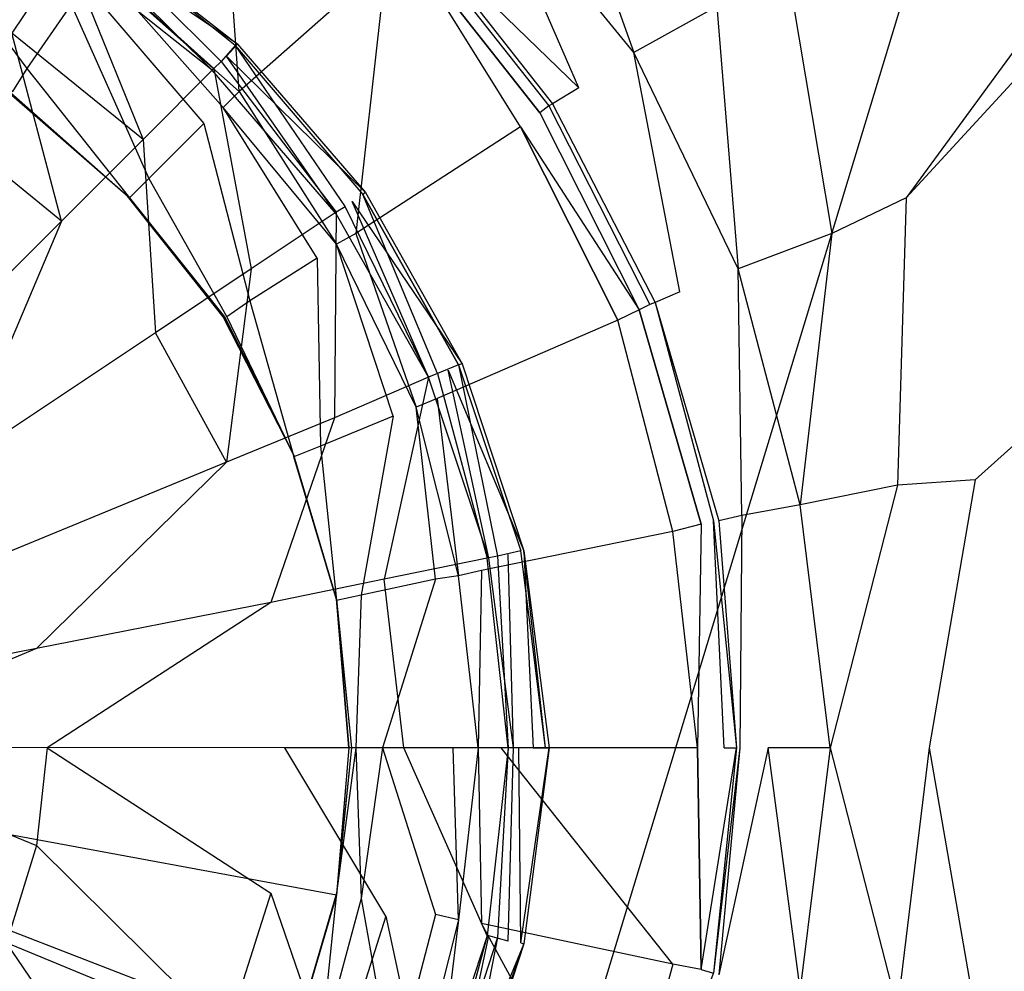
# Model space of a CAD drawing. Extents: x 0 to 1.6, y -1 to 0.
# Tile 12 of 18: x 0.8273 to 0.8829, y -0.5127 to -0.459. Entities that reach past the tile are written whole.
import ezdxf

# ---------------------------------------------------------------- set-up
doc = ezdxf.new("R2010")
doc.units = 0
doc.layers.add('L0_ABLAUF_INF_0___REPLACEMTFORE', color=7, linetype='CONTINUOUS')
doc.layers.add('L1_WANNE_0_N_623245____REPLACEM', color=7, linetype='CONTINUOUS')

msp = doc.modelspace()

# ---------------------------------------------------------------- linework, layer by layer
at = {"layer": 'L0_ABLAUF_INF_0___REPLACEMTFORE', "color": 8}
for points, invisible_edges in [([(0.820589, -0.45025, 0.025146), (0.82689, -0.45975, 0.025676), (0.82999, -0.45515, 0.025146), (0.820589, -0.45025, 0.025146)], 14), ([(0.83869, -0.46135, 0.02504), (0.83099, -0.45365, 0.024191), (0.83039, -0.45465, 0.02504), (0.83869, -0.46135, 0.02504)], 14), ([(0.83962, -0.46037, 0.023024), (0.83059, -0.45425, 0.021751), (0.831088, -0.453504, 0.02297), (0.83962, -0.46037, 0.023024)], 14), ([(0.83099, -0.45365, 0.024191), (0.83962, -0.46037, 0.023024), (0.831088, -0.453504, 0.02297), (0.83099, -0.45365, 0.024191)], 14), ([(0.83949, -0.46045, 0.024297), (0.83099, -0.45365, 0.024191), (0.83869, -0.46135, 0.02504), (0.83949, -0.46045, 0.024297)], 14), ([(0.83949, -0.46045, 0.024297), (0.83962, -0.46037, 0.023024), (0.83099, -0.45365, 0.024191), (0.83949, -0.46045, 0.024297)], 14), ([(0.83059, -0.45425, 0.021751), (0.83819, -0.46185, 0.021963), (0.82989, -0.45525, 0.021963), (0.83059, -0.45425, 0.021751)], 13), ([(0.83829, -0.46175, 0.025146), (0.83039, -0.45465, 0.02504), (0.82999, -0.45515, 0.025146), (0.83829, -0.46175, 0.025146)], 13), ([(0.83039, -0.45465, 0.02504), (0.83829, -0.46175, 0.025146), (0.83869, -0.46135, 0.02504), (0.83039, -0.45465, 0.02504)], 14), ([(0.83819, -0.46185, 0.021963), (0.83059, -0.45425, 0.021751), (0.83899, -0.46105, 0.021751), (0.83819, -0.46185, 0.021963)], 14), ([(0.83059, -0.45425, 0.021751), (0.83962, -0.46037, 0.023024), (0.83899, -0.46105, 0.021751), (0.83059, -0.45425, 0.021751)], 13), ([(0.83429, -0.46575, 0.025676), (0.82999, -0.45515, 0.025146), (0.82689, -0.45975, 0.025676), (0.83429, -0.46575, 0.025676)], 13), ([(0.82999, -0.45515, 0.025146), (0.83429, -0.46575, 0.025676), (0.83829, -0.46175, 0.025146), (0.82999, -0.45515, 0.025146)], 14), ([(0.82969, -0.47035, 0.026313), (0.82689, -0.45975, 0.025676), (0.823289, -0.46515, 0.026207), (0.82969, -0.47035, 0.026313)], 14), ([(0.83429, -0.46575, 0.025676), (0.82689, -0.45975, 0.025676), (0.82969, -0.47035, 0.026313), (0.83429, -0.46575, 0.025676)], 14), ([(0.84569, -0.46955, 0.02504), (0.83949, -0.46045, 0.024297), (0.83869, -0.46135, 0.02504), (0.84569, -0.46955, 0.02504)], 13), ([(0.83962, -0.46037, 0.023024), (0.846839, -0.46875, 0.023024), (0.83899, -0.46105, 0.021751), (0.83962, -0.46037, 0.023024)], 14), ([(0.83962, -0.46037, 0.023024), (0.83949, -0.46045, 0.024297), (0.846839, -0.46875, 0.023024), (0.83962, -0.46037, 0.023024)], 14), ([(0.83949, -0.46045, 0.024297), (0.84569, -0.46955, 0.02504), (0.84669, -0.46885, 0.024297), (0.83949, -0.46045, 0.024297)], 14), ([(0.83949, -0.46045, 0.024297), (0.84669, -0.46885, 0.024297), (0.846839, -0.46875, 0.023024), (0.83949, -0.46045, 0.024297)], 14), ([(0.83899, -0.46105, 0.021751), (0.84519, -0.46995, 0.021963), (0.83819, -0.46185, 0.021963), (0.83899, -0.46105, 0.021751)], 13), ([(0.84519, -0.46985, 0.025146), (0.83869, -0.46135, 0.02504), (0.83829, -0.46175, 0.025146), (0.84519, -0.46985, 0.025146)], 13), ([(0.83869, -0.46135, 0.02504), (0.84519, -0.46985, 0.025146), (0.84569, -0.46955, 0.02504), (0.83869, -0.46135, 0.02504)], 14), ([(0.84519, -0.46995, 0.021963), (0.83899, -0.46105, 0.021751), (0.84609, -0.46925, 0.021751), (0.84519, -0.46995, 0.021963)], 14), ([(0.83899, -0.46105, 0.021751), (0.846839, -0.46875, 0.023024), (0.84609, -0.46925, 0.021751), (0.83899, -0.46105, 0.021751)], 14), ([(0.84039, -0.47305, 0.025676), (0.83829, -0.46175, 0.025146), (0.83429, -0.46575, 0.025676), (0.84039, -0.47305, 0.025676)], 13), ([(0.83829, -0.46175, 0.025146), (0.84039, -0.47305, 0.025676), (0.84519, -0.46985, 0.025146), (0.83829, -0.46175, 0.025146)], 14), ([(0.82969, -0.47035, 0.026313), (0.823289, -0.46515, 0.026207), (0.820289, -0.47975, 0.027162), (0.82969, -0.47035, 0.026313)], 14), ([(0.83499, -0.47665, 0.026313), (0.83429, -0.46575, 0.025676), (0.82969, -0.47035, 0.026313), (0.83499, -0.47665, 0.026313)], 13), ([(0.83429, -0.46575, 0.025676), (0.83499, -0.47665, 0.026313), (0.84039, -0.47305, 0.025676), (0.83429, -0.46575, 0.025676)], 14), ([(0.85089, -0.47895, 0.02504), (0.84669, -0.46885, 0.024297), (0.84569, -0.46955, 0.02504), (0.85089, -0.47895, 0.02504)], 14), ([(0.846839, -0.46875, 0.023024), (0.852291, -0.478393, 0.023024), (0.84609, -0.46925, 0.021751), (0.846839, -0.46875, 0.023024)], 14), ([(0.846839, -0.46875, 0.023024), (0.84669, -0.46885, 0.024297), (0.852291, -0.478393, 0.023024), (0.846839, -0.46875, 0.023024)], 14), ([(0.85209, -0.47845, 0.024297), (0.84669, -0.46885, 0.024297), (0.85089, -0.47895, 0.02504), (0.85209, -0.47845, 0.024297)], 14), ([(0.84669, -0.46885, 0.024297), (0.85209, -0.47845, 0.024297), (0.852291, -0.478393, 0.023024), (0.84669, -0.46885, 0.024297)], 14), ([(0.84609, -0.46925, 0.021751), (0.85039, -0.47915, 0.021963), (0.84519, -0.46995, 0.021963), (0.84609, -0.46925, 0.021751)], 13), ([(0.85039, -0.47915, 0.025146), (0.84569, -0.46955, 0.02504), (0.84519, -0.46985, 0.025146), (0.85039, -0.47915, 0.025146)], 13), ([(0.84569, -0.46955, 0.02504), (0.85039, -0.47915, 0.025146), (0.85089, -0.47895, 0.02504), (0.84569, -0.46955, 0.02504)], 14), ([(0.85039, -0.47915, 0.021963), (0.84609, -0.46925, 0.021751), (0.85149, -0.47875, 0.021751), (0.85039, -0.47915, 0.021963)], 14), ([(0.84609, -0.46925, 0.021751), (0.852291, -0.478393, 0.023024), (0.85149, -0.47875, 0.021751), (0.84609, -0.46925, 0.021751)], 14), ([(0.84509, -0.48145, 0.025676), (0.84519, -0.46985, 0.025146), (0.84039, -0.47305, 0.025676), (0.84509, -0.48145, 0.025676)], 13), ([(0.84519, -0.46985, 0.025146), (0.84509, -0.48145, 0.025676), (0.85039, -0.47915, 0.025146), (0.84519, -0.46985, 0.025146)], 14), ([(0.823889, -0.48405, 0.027162), (0.82969, -0.47035, 0.026313), (0.820289, -0.47975, 0.027162), (0.823889, -0.48405, 0.027162)], 13), ([(0.82969, -0.47035, 0.026313), (0.823889, -0.48405, 0.027162), (0.83499, -0.47665, 0.026313), (0.82969, -0.47035, 0.026313)], 14), ([(0.83899, -0.48395, 0.026313), (0.84039, -0.47305, 0.025676), (0.83499, -0.47665, 0.026313), (0.83899, -0.48395, 0.026313)], 13), ([(0.84039, -0.47305, 0.025676), (0.83899, -0.48395, 0.026313), (0.84509, -0.48145, 0.025676), (0.84039, -0.47305, 0.025676)], 14), ([(0.83499, -0.47665, 0.026313), (0.823889, -0.48405, 0.027162), (0.82659, -0.48905, 0.027268), (0.83499, -0.47665, 0.026313)], 14), ([(0.83899, -0.48395, 0.026313), (0.83499, -0.47665, 0.026313), (0.82659, -0.48905, 0.027268), (0.83899, -0.48395, 0.026313)], 14), ([(0.85429, -0.48925, 0.02504), (0.85209, -0.47845, 0.024297), (0.85089, -0.47895, 0.02504), (0.85429, -0.48925, 0.02504)], 13), ([(0.852291, -0.478393, 0.023024), (0.855775, -0.488944, 0.023024), (0.85149, -0.47875, 0.021751), (0.852291, -0.478393, 0.023024)], 14), ([(0.852291, -0.478393, 0.023024), (0.85209, -0.47845, 0.024297), (0.855775, -0.488944, 0.023024), (0.852291, -0.478393, 0.023024)], 14), ([(0.85209, -0.47845, 0.024297), (0.85429, -0.48925, 0.02504), (0.85559, -0.48895, 0.024297), (0.85209, -0.47845, 0.024297)], 14), ([(0.85209, -0.47845, 0.024297), (0.85559, -0.48895, 0.024297), (0.855775, -0.488944, 0.023024), (0.85209, -0.47845, 0.024297)], 14), ([(0.84789, -0.49055, 0.025676), (0.85039, -0.47915, 0.025146), (0.84509, -0.48145, 0.025676), (0.84789, -0.49055, 0.025676)], 13), ([(0.85039, -0.47915, 0.025146), (0.84789, -0.49055, 0.025676), (0.85369, -0.48935, 0.025146), (0.85039, -0.47915, 0.025146)], 14), ([(0.85149, -0.47875, 0.021751), (0.85379, -0.48935, 0.021963), (0.85039, -0.47915, 0.021963), (0.85149, -0.47875, 0.021751)], 13), ([(0.85369, -0.48935, 0.025146), (0.85089, -0.47895, 0.02504), (0.85039, -0.47915, 0.025146), (0.85369, -0.48935, 0.025146)], 13), ([(0.85089, -0.47895, 0.02504), (0.85369, -0.48935, 0.025146), (0.85429, -0.48925, 0.02504), (0.85089, -0.47895, 0.02504)], 14), ([(0.85379, -0.48935, 0.021963), (0.85149, -0.47875, 0.021751), (0.85489, -0.48915, 0.021751), (0.85379, -0.48935, 0.021963)], 14), ([(0.85149, -0.47875, 0.021751), (0.855775, -0.488944, 0.023024), (0.85489, -0.48915, 0.021751), (0.85149, -0.47875, 0.021751)], 14), ([(0.84149, -0.49185, 0.026313), (0.84509, -0.48145, 0.025676), (0.83899, -0.48395, 0.026313), (0.84149, -0.49185, 0.026313)], 13), ([(0.84509, -0.48145, 0.025676), (0.84149, -0.49185, 0.026313), (0.84789, -0.49055, 0.025676), (0.84509, -0.48145, 0.025676)], 14), ([(0.82829, -0.49445, 0.027268), (0.83899, -0.48395, 0.026313), (0.82659, -0.48905, 0.027268), (0.82829, -0.49445, 0.027268)], 13), ([(0.83899, -0.48395, 0.026313), (0.82829, -0.49445, 0.027268), (0.84149, -0.49185, 0.026313), (0.83899, -0.48395, 0.026313)], 14), ([(0.82659, -0.48905, 0.027268), (0.814489, -0.49715, 0.027798), (0.82829, -0.49445, 0.027268), (0.82659, -0.48905, 0.027268)], 14), ([(0.85489, -0.48915, 0.021751), (0.85519, -0.50005, 0.021963), (0.85379, -0.48935, 0.021963), (0.85489, -0.48915, 0.021751)], 13), ([(0.85559, -0.48895, 0.024297), (0.85429, -0.48925, 0.02504), (0.85549, -0.50005, 0.02504), (0.85559, -0.48895, 0.024297)], 14), ([(0.855775, -0.488944, 0.023024), (0.85629, -0.50005, 0.021751), (0.85489, -0.48915, 0.021751), (0.855775, -0.488944, 0.023024)], 14), ([(0.85519, -0.50005, 0.021963), (0.85489, -0.48915, 0.021751), (0.85629, -0.50005, 0.021751), (0.85519, -0.50005, 0.021963)], 14), ([(0.85699, -0.50005, 0.024403), (0.85559, -0.48895, 0.024297), (0.85549, -0.50005, 0.02504), (0.85699, -0.50005, 0.024403)], 14), ([(0.85699, -0.50005, 0.024403), (0.855775, -0.488944, 0.023024), (0.85559, -0.48895, 0.024297), (0.85699, -0.50005, 0.024403)], 14), ([(0.855775, -0.488944, 0.023024), (0.857188, -0.50005, 0.023078), (0.85629, -0.50005, 0.021751), (0.855775, -0.488944, 0.023024)], 14), ([(0.855775, -0.488944, 0.023024), (0.85699, -0.50005, 0.024403), (0.857188, -0.50005, 0.023078), (0.855775, -0.488944, 0.023024)], 13), ([(0.85369, -0.48935, 0.025146), (0.84789, -0.49055, 0.025676), (0.84899, -0.50005, 0.025782), (0.85369, -0.48935, 0.025146)], 14), ([(0.85489, -0.50005, 0.025146), (0.85369, -0.48935, 0.025146), (0.84899, -0.50005, 0.025782), (0.85489, -0.50005, 0.025146)], 14), ([(0.85489, -0.50005, 0.025146), (0.85429, -0.48925, 0.02504), (0.85369, -0.48935, 0.025146), (0.85489, -0.50005, 0.025146)], 13), ([(0.85429, -0.48925, 0.02504), (0.85489, -0.50005, 0.025146), (0.85549, -0.50005, 0.02504), (0.85429, -0.48925, 0.02504)], 14), ([(0.84789, -0.49055, 0.025676), (0.84149, -0.49185, 0.026313), (0.84229, -0.50005, 0.026313), (0.84789, -0.49055, 0.025676)], 14), ([(0.84899, -0.50005, 0.025782), (0.84789, -0.49055, 0.025676), (0.84229, -0.50005, 0.026313), (0.84899, -0.50005, 0.025782)], 14), ([(0.82889, -0.50005, 0.027268), (0.84149, -0.49185, 0.026313), (0.82829, -0.49445, 0.027268), (0.82889, -0.50005, 0.027268)], 13), ([(0.84149, -0.49185, 0.026313), (0.82889, -0.50005, 0.027268), (0.84229, -0.50005, 0.026313), (0.84149, -0.49185, 0.026313)], 14), ([(0.814789, -0.50005, 0.027798), (0.82829, -0.49445, 0.027268), (0.814489, -0.49715, 0.027798), (0.814789, -0.50005, 0.027798)], 13), ([(0.82829, -0.49445, 0.027268), (0.814789, -0.50005, 0.027798), (0.82889, -0.50005, 0.027268), (0.82829, -0.49445, 0.027268)], 14), ([(0.82829, -0.50555, 0.027268), (0.814789, -0.50005, 0.027798), (0.814489, -0.50285, 0.027798), (0.82829, -0.50555, 0.027268)], 13), ([(0.814789, -0.50005, 0.027798), (0.82829, -0.50555, 0.027268), (0.82889, -0.50005, 0.027268), (0.814789, -0.50005, 0.027798)], 14), ([(0.84149, -0.50825, 0.026313), (0.82889, -0.50005, 0.027268), (0.82829, -0.50555, 0.027268), (0.84149, -0.50825, 0.026313)], 13), ([(0.82889, -0.50005, 0.027268), (0.84149, -0.50825, 0.026313), (0.84229, -0.50005, 0.026313), (0.82889, -0.50005, 0.027268)], 14), ([(0.84799, -0.50955, 0.025676), (0.84229, -0.50005, 0.026313), (0.84149, -0.50825, 0.026313), (0.84799, -0.50955, 0.025676)], 14), ([(0.84899, -0.50005, 0.025782), (0.84229, -0.50005, 0.026313), (0.84799, -0.50955, 0.025676), (0.84899, -0.50005, 0.025782)], 14), ([(0.85369, -0.51065, 0.025146), (0.84899, -0.50005, 0.025782), (0.84799, -0.50955, 0.025676), (0.85369, -0.51065, 0.025146)], 14), ([(0.85489, -0.50005, 0.025146), (0.84899, -0.50005, 0.025782), (0.85369, -0.51065, 0.025146), (0.85489, -0.50005, 0.025146)], 14), ([(0.85429, -0.51075, 0.02504), (0.85489, -0.50005, 0.025146), (0.85369, -0.51065, 0.025146), (0.85429, -0.51075, 0.02504)], 13), ([(0.85519, -0.50005, 0.021963), (0.85489, -0.51095, 0.021751), (0.85379, -0.51065, 0.021963), (0.85519, -0.50005, 0.021963)], 13), ([(0.85559, -0.51105, 0.024297), (0.85549, -0.50005, 0.02504), (0.85429, -0.51075, 0.02504), (0.85559, -0.51105, 0.024297)], 14), ([(0.85489, -0.50005, 0.025146), (0.85429, -0.51075, 0.02504), (0.85549, -0.50005, 0.02504), (0.85489, -0.50005, 0.025146)], 14), ([(0.85489, -0.51095, 0.021751), (0.85519, -0.50005, 0.021963), (0.85629, -0.50005, 0.021751), (0.85489, -0.51095, 0.021751)], 14), ([(0.857188, -0.50005, 0.023078), (0.855775, -0.511106, 0.023024), (0.85489, -0.51095, 0.021751), (0.857188, -0.50005, 0.023078)], 14), ([(0.85629, -0.50005, 0.021751), (0.857188, -0.50005, 0.023078), (0.85489, -0.51095, 0.021751), (0.85629, -0.50005, 0.021751)], 14), ([(0.85699, -0.50005, 0.024403), (0.85549, -0.50005, 0.02504), (0.85559, -0.51105, 0.024297), (0.85699, -0.50005, 0.024403)], 14), ([(0.857188, -0.50005, 0.023078), (0.85559, -0.51105, 0.024297), (0.855775, -0.511106, 0.023024), (0.857188, -0.50005, 0.023078)], 13), ([(0.85559, -0.51105, 0.024297), (0.857188, -0.50005, 0.023078), (0.85699, -0.50005, 0.024403), (0.85559, -0.51105, 0.024297)], 14), ([(0.814489, -0.50285, 0.027798), (0.82659, -0.51105, 0.027268), (0.82829, -0.50555, 0.027268), (0.814489, -0.50285, 0.027798)], 14), ([(0.83899, -0.51615, 0.026313), (0.82829, -0.50555, 0.027268), (0.82659, -0.51105, 0.027268), (0.83899, -0.51615, 0.026313)], 13), ([(0.82829, -0.50555, 0.027268), (0.83899, -0.51615, 0.026313), (0.84149, -0.50825, 0.026313), (0.82829, -0.50555, 0.027268)], 14), ([(0.84509, -0.51865, 0.025676), (0.84149, -0.50825, 0.026313), (0.83899, -0.51615, 0.026313), (0.84509, -0.51865, 0.025676)], 13), ([(0.84149, -0.50825, 0.026313), (0.84509, -0.51865, 0.025676), (0.84799, -0.50955, 0.025676), (0.84149, -0.50825, 0.026313)], 14), ([(0.85039, -0.52085, 0.025146), (0.84799, -0.50955, 0.025676), (0.84509, -0.51865, 0.025676), (0.85039, -0.52085, 0.025146)], 13), ([(0.84799, -0.50955, 0.025676), (0.85039, -0.52085, 0.025146), (0.85369, -0.51065, 0.025146), (0.84799, -0.50955, 0.025676)], 14), ([(0.85379, -0.51065, 0.021963), (0.85149, -0.52135, 0.021751), (0.85039, -0.52085, 0.021963), (0.85379, -0.51065, 0.021963)], 13), ([(0.85089, -0.52115, 0.02504), (0.85369, -0.51065, 0.025146), (0.85039, -0.52085, 0.025146), (0.85089, -0.52115, 0.02504)], 13), ([(0.85369, -0.51065, 0.025146), (0.85089, -0.52115, 0.02504), (0.85429, -0.51075, 0.02504), (0.85369, -0.51065, 0.025146)], 14), ([(0.85209, -0.52165, 0.024297), (0.85429, -0.51075, 0.02504), (0.85089, -0.52115, 0.02504), (0.85209, -0.52165, 0.024297)], 13), ([(0.85149, -0.52135, 0.021751), (0.85379, -0.51065, 0.021963), (0.85489, -0.51095, 0.021751), (0.85149, -0.52135, 0.021751)], 14), ([(0.85429, -0.51075, 0.02504), (0.85209, -0.52165, 0.024297), (0.85559, -0.51105, 0.024297), (0.85429, -0.51075, 0.02504)], 14), ([(0.83499, -0.52335, 0.026313), (0.82659, -0.51105, 0.027268), (0.823889, -0.51595, 0.027162), (0.83499, -0.52335, 0.026313)], 14), ([(0.83899, -0.51615, 0.026313), (0.82659, -0.51105, 0.027268), (0.83499, -0.52335, 0.026313), (0.83899, -0.51615, 0.026313)], 14), ([(0.855775, -0.511106, 0.023024), (0.85149, -0.52135, 0.021751), (0.85489, -0.51095, 0.021751), (0.855775, -0.511106, 0.023024)], 14), ([(0.85149, -0.52135, 0.021751), (0.855775, -0.511106, 0.023024), (0.852291, -0.521708, 0.023024), (0.85149, -0.52135, 0.021751)], 13), ([(0.85209, -0.52165, 0.024297), (0.855775, -0.511106, 0.023024), (0.85559, -0.51105, 0.024297), (0.85209, -0.52165, 0.024297)], 14), ([(0.855775, -0.511106, 0.023024), (0.85209, -0.52165, 0.024297), (0.852291, -0.521708, 0.023024), (0.855775, -0.511106, 0.023024)], 13)]:
    msp.add_3dface(points, dxfattribs=dict(at, invisible_edges=invisible_edges))
at = {"layer": 'L1_WANNE_0_N_623245____REPLACEM', "color": 8}
for points, invisible_edges in [([(0.917841, -0.323679), (0.8, -0.712109), (0.8, -0.287934), (0.917841, -0.323679)], 13), ([(0.8, -0.712109), (0.917841, -0.323679), (0.917833, -0.676368), (0.8, -0.712109)], 10), ([(0.877336, -0.469047, 0.028541), (0.944518, -0.377123, 0.030537), (0.870549, -0.455646, 0.028541), (0.877336, -0.469047, 0.028541)], 13), ([(0.944518, -0.377123, 0.030537), (0.877336, -0.469047, 0.028541), (0.95024, -0.389601, 0.030531), (0.944518, -0.377123, 0.030537)], 14), ([(0.95024, -0.389601, 0.030531), (0.877336, -0.469047, 0.028541), (0.881228, -0.484948, 0.028541), (0.95024, -0.389601, 0.030531)], 14), ([(0.953757, -0.419437, 0.030511), (0.95024, -0.389601, 0.030531), (0.881228, -0.484948, 0.028541), (0.953757, -0.419437, 0.030511)], 14), ([(0.953757, -0.419437, 0.030511), (0.881228, -0.484948, 0.028541), (0.883923, -0.50005, 0.028541), (0.953757, -0.419437, 0.030511)], 14), ([(0.83971, -0.463046, 0.008382), (0.838613, -0.447345, 0.016658), (0.831826, -0.456046, 0.008488), (0.83971, -0.463046, 0.008382)], 14), ([(0.847994, -0.455746, 0.016658), (0.838613, -0.447345, 0.016658), (0.83971, -0.463046, 0.008382), (0.847994, -0.455746, 0.016658)], 14), ([(0.861966, -0.460846, 0.028329), (0.857276, -0.447545, 0.028435), (0.853483, -0.450445, 0.028329), (0.861966, -0.460846, 0.028329)], 13), ([(0.857276, -0.447545, 0.028435), (0.861966, -0.460846, 0.028329), (0.866657, -0.458246, 0.028435), (0.857276, -0.447545, 0.028435)], 14), ([(0.858872, -0.462846, 0.027162), (0.853483, -0.450445, 0.028329), (0.850988, -0.452845, 0.027056), (0.858872, -0.462846, 0.027162)], 14), ([(0.861966, -0.460846, 0.028329), (0.853483, -0.450445, 0.028329), (0.858872, -0.462846, 0.027162), (0.861966, -0.460846, 0.028329)], 14), ([(0.849691, -0.453945, 0.023554), (0.858872, -0.462846, 0.027162), (0.850988, -0.452845, 0.027056), (0.849691, -0.453945, 0.023554)], 14), ([(0.827734, -0.461746, 0.007427), (0.821546, -0.453445, 0.007427), (0.81985, -0.457346, 0.007427), (0.827734, -0.461746, 0.007427)], 13), ([(0.821546, -0.453445, 0.007427), (0.827734, -0.461746, 0.007427), (0.830229, -0.458146, 0.007427), (0.821546, -0.453445, 0.007427)], 14), ([(0.849491, -0.454145, 0.020477), (0.849092, -0.454645, 0.018249), (0.857176, -0.463846, 0.020371), (0.849491, -0.454145, 0.020477)], 14), ([(0.849691, -0.453945, 0.023554), (0.849491, -0.454145, 0.020477), (0.857375, -0.463746, 0.023554), (0.849691, -0.453945, 0.023554)], 14), ([(0.849491, -0.454145, 0.020477), (0.857176, -0.463846, 0.020371), (0.857375, -0.463746, 0.023554), (0.849491, -0.454145, 0.020477)], 14), ([(0.858872, -0.462846, 0.027162), (0.849691, -0.453945, 0.023554), (0.857375, -0.463746, 0.023554), (0.858872, -0.462846, 0.027162)], 13), ([(0.855579, -0.465047, 0.016764), (0.849092, -0.454645, 0.018249), (0.847994, -0.455746, 0.016658), (0.855579, -0.465047, 0.016764)], 14), ([(0.856677, -0.464246, 0.018355), (0.849092, -0.454645, 0.018249), (0.855579, -0.465047, 0.016764), (0.856677, -0.464246, 0.018355)], 14), ([(0.849092, -0.454645, 0.018249), (0.856677, -0.464246, 0.018355), (0.857176, -0.463846, 0.020371), (0.849092, -0.454645, 0.018249)], 14), ([(0.846297, -0.471047, 0.008488), (0.847994, -0.455746, 0.016658), (0.83971, -0.463046, 0.008382), (0.846297, -0.471047, 0.008488)], 13), ([(0.847994, -0.455746, 0.016658), (0.846297, -0.471047, 0.008488), (0.855579, -0.465047, 0.016764), (0.847994, -0.455746, 0.016658)], 14), ([(0.873144, -0.471047, 0.028435), (0.870549, -0.455646, 0.028541), (0.866657, -0.458246, 0.028435), (0.873144, -0.471047, 0.028435)], 13), ([(0.870549, -0.455646, 0.028541), (0.873144, -0.471047, 0.028435), (0.877336, -0.469047, 0.028541), (0.870549, -0.455646, 0.028541)], 14), ([(0.838812, -0.463946, 0.007745), (0.831826, -0.456046, 0.008488), (0.831028, -0.457046, 0.007745), (0.838812, -0.463946, 0.007745)], 14), ([(0.83971, -0.463046, 0.008382), (0.831826, -0.456046, 0.008488), (0.838812, -0.463946, 0.007745), (0.83971, -0.463046, 0.008382)], 14), ([(0.81985, -0.457346, 0.007427), (0.826936, -0.463046, 0.007427), (0.827734, -0.461746, 0.007427), (0.81985, -0.457346, 0.007427)], 14), ([(0.837714, -0.464846, 0.007427), (0.831028, -0.457046, 0.007745), (0.830229, -0.458146, 0.007427), (0.837714, -0.464846, 0.007427)], 13), ([(0.831028, -0.457046, 0.007745), (0.837714, -0.464846, 0.007427), (0.838812, -0.463946, 0.007745), (0.831028, -0.457046, 0.007745)], 14), ([(0.83462, -0.467947, 0.007427), (0.830229, -0.458146, 0.007427), (0.827734, -0.461746, 0.007427), (0.83462, -0.467947, 0.007427)], 13), ([(0.830229, -0.458146, 0.007427), (0.83462, -0.467947, 0.007427), (0.837714, -0.464846, 0.007427), (0.830229, -0.458146, 0.007427)], 14), ([(0.867855, -0.473047, 0.028329), (0.866657, -0.458246, 0.028435), (0.861966, -0.460846, 0.028329), (0.867855, -0.473047, 0.028329)], 13), ([(0.866657, -0.458246, 0.028435), (0.867855, -0.473047, 0.028329), (0.873144, -0.471047, 0.028435), (0.866657, -0.458246, 0.028435)], 14), ([(0.864561, -0.474347, 0.026843), (0.861966, -0.460846, 0.028329), (0.858872, -0.462846, 0.027162), (0.864561, -0.474347, 0.026843)], 14), ([(0.867855, -0.473047, 0.028329), (0.861966, -0.460846, 0.028329), (0.864561, -0.474347, 0.026843), (0.867855, -0.473047, 0.028329)], 14), ([(0.833523, -0.469047, 0.007427), (0.827734, -0.461746, 0.007427), (0.826936, -0.463046, 0.007427), (0.833523, -0.469047, 0.007427)], 13), ([(0.827734, -0.461746, 0.007427), (0.833523, -0.469047, 0.007427), (0.83462, -0.467947, 0.007427), (0.827734, -0.461746, 0.007427)], 14), ([(0.826936, -0.463046, 0.007427), (0.826811, -0.463109, 0.006434), (0.833523, -0.469047, 0.007427), (0.826936, -0.463046, 0.007427)], 14), ([(0.8452, -0.471647, 0.007851), (0.83971, -0.463046, 0.008382), (0.838812, -0.463946, 0.007745), (0.8452, -0.471647, 0.007851)], 13), ([(0.83971, -0.463046, 0.008382), (0.8452, -0.471647, 0.007851), (0.846297, -0.471047, 0.008488), (0.83971, -0.463046, 0.008382)], 14), ([(0.858872, -0.462846, 0.027162), (0.857375, -0.463746, 0.023554), (0.864561, -0.474347, 0.026843), (0.858872, -0.462846, 0.027162)], 14), ([(0.833423, -0.468947, 0.005836), (0.826736, -0.463146, 0.005836), (0.8, -0.500031, 0.005836), (0.833423, -0.468947, 0.005836)], 14), ([(0.826811, -0.463109, 0.006434), (0.826736, -0.463146, 0.005836), (0.83346, -0.468984, 0.006434), (0.826811, -0.463109, 0.006434)], 14), ([(0.83346, -0.468984, 0.006434), (0.826736, -0.463146, 0.005836), (0.833423, -0.468947, 0.005836), (0.83346, -0.468984, 0.006434)], 14), ([(0.833523, -0.469047, 0.007427), (0.826811, -0.463109, 0.006434), (0.83346, -0.468984, 0.006434), (0.833523, -0.469047, 0.007427)], 14), ([(0.844102, -0.472447, 0.007427), (0.838812, -0.463946, 0.007745), (0.837714, -0.464846, 0.007427), (0.844102, -0.472447, 0.007427)], 14), ([(0.8452, -0.471647, 0.007851), (0.838812, -0.463946, 0.007745), (0.844102, -0.472447, 0.007427), (0.8452, -0.471647, 0.007851)], 14), ([(0.857176, -0.463846, 0.020371), (0.856677, -0.464246, 0.018355), (0.862865, -0.475048, 0.020265), (0.857176, -0.463846, 0.020371)], 14), ([(0.857375, -0.463746, 0.023554), (0.857176, -0.463846, 0.020371), (0.863164, -0.474947, 0.023448), (0.857375, -0.463746, 0.023554)], 14), ([(0.857176, -0.463846, 0.020371), (0.862865, -0.475048, 0.020265), (0.863164, -0.474947, 0.023448), (0.857176, -0.463846, 0.020371)], 14), ([(0.857375, -0.463746, 0.023554), (0.863164, -0.474947, 0.023448), (0.864561, -0.474347, 0.026843), (0.857375, -0.463746, 0.023554)], 14), ([(0.855579, -0.465047, 0.016764), (0.862266, -0.475348, 0.018249), (0.856677, -0.464246, 0.018355), (0.855579, -0.465047, 0.016764)], 14), ([(0.856677, -0.464246, 0.018355), (0.862266, -0.475348, 0.018249), (0.862865, -0.475048, 0.020265), (0.856677, -0.464246, 0.018355)], 14), ([(0.840309, -0.474847, 0.007427), (0.837714, -0.464846, 0.007427), (0.83462, -0.467947, 0.007427), (0.840309, -0.474847, 0.007427)], 13), ([(0.837714, -0.464846, 0.007427), (0.840309, -0.474847, 0.007427), (0.844102, -0.472447, 0.007427), (0.837714, -0.464846, 0.007427)], 14), ([(0.855579, -0.465047, 0.016764), (0.846297, -0.471047, 0.008488), (0.850888, -0.480348, 0.008382), (0.855579, -0.465047, 0.016764)], 14), ([(0.861068, -0.475948, 0.016658), (0.855579, -0.465047, 0.016764), (0.850888, -0.480348, 0.008382), (0.861068, -0.475948, 0.016658)], 14), ([(0.862266, -0.475348, 0.018249), (0.855579, -0.465047, 0.016764), (0.861068, -0.475948, 0.016658), (0.862266, -0.475348, 0.018249)], 13), ([(0.839012, -0.475748, 0.007427), (0.83462, -0.467947, 0.007427), (0.833523, -0.469047, 0.007427), (0.839012, -0.475748, 0.007427)], 13), ([(0.83462, -0.467947, 0.007427), (0.839012, -0.475748, 0.007427), (0.840309, -0.474847, 0.007427), (0.83462, -0.467947, 0.007427)], 14), ([(0.838812, -0.475748, 0.005836), (0.833423, -0.468947, 0.005836), (0.8, -0.500031, 0.005836), (0.838812, -0.475748, 0.005836)], 14), ([(0.833423, -0.468947, 0.005836), (0.838812, -0.475748, 0.005836), (0.83346, -0.468984, 0.006434), (0.833423, -0.468947, 0.005836)], 14), ([(0.83346, -0.468984, 0.006434), (0.838812, -0.475748, 0.005836), (0.838887, -0.475748, 0.006434), (0.83346, -0.468984, 0.006434)], 14), ([(0.83346, -0.468984, 0.006434), (0.838887, -0.475748, 0.006434), (0.833523, -0.469047, 0.007427), (0.83346, -0.468984, 0.006434)], 14), ([(0.833523, -0.469047, 0.007427), (0.838887, -0.475748, 0.006434), (0.839012, -0.475748, 0.007427), (0.833523, -0.469047, 0.007427)], 14), ([(0.876837, -0.485249, 0.028435), (0.877336, -0.469047, 0.028541), (0.873144, -0.471047, 0.028435), (0.876837, -0.485249, 0.028435)], 13), ([(0.877336, -0.469047, 0.028541), (0.876837, -0.485249, 0.028435), (0.881228, -0.484948, 0.028541), (0.877336, -0.469047, 0.028541)], 14), ([(0.849691, -0.480848, 0.007745), (0.846297, -0.471047, 0.008488), (0.8452, -0.471647, 0.007851), (0.849691, -0.480848, 0.007745)], 13), ([(0.846297, -0.471047, 0.008488), (0.849691, -0.480848, 0.007745), (0.850888, -0.480348, 0.008382), (0.846297, -0.471047, 0.008488)], 14), ([(0.871348, -0.486349, 0.028329), (0.873144, -0.471047, 0.028435), (0.867855, -0.473047, 0.028329), (0.871348, -0.486349, 0.028329)], 13), ([(0.873144, -0.471047, 0.028435), (0.871348, -0.486349, 0.028329), (0.876837, -0.485249, 0.028435), (0.873144, -0.471047, 0.028435)], 14), ([(0.848393, -0.481348, 0.007427), (0.8452, -0.471647, 0.007851), (0.844102, -0.472447, 0.007427), (0.848393, -0.481348, 0.007427)], 14), ([(0.849691, -0.480848, 0.007745), (0.8452, -0.471647, 0.007851), (0.848393, -0.481348, 0.007427), (0.849691, -0.480848, 0.007745)], 14), ([(0.844301, -0.483048, 0.007427), (0.844102, -0.472447, 0.007427), (0.840309, -0.474847, 0.007427), (0.844301, -0.483048, 0.007427)], 13), ([(0.844102, -0.472447, 0.007427), (0.844301, -0.483048, 0.007427), (0.848393, -0.481348, 0.007427), (0.844102, -0.472447, 0.007427)], 14), ([(0.868054, -0.486949, 0.026631), (0.867855, -0.473047, 0.028329), (0.864561, -0.474347, 0.026843), (0.868054, -0.486949, 0.026631)], 14), ([(0.871348, -0.486349, 0.028329), (0.867855, -0.473047, 0.028329), (0.868054, -0.486949, 0.026631), (0.871348, -0.486349, 0.028329)], 14), ([(0.864561, -0.474347, 0.026843), (0.863164, -0.474947, 0.023448), (0.868054, -0.486949, 0.026631), (0.864561, -0.474347, 0.026843)], 14), ([(0.842804, -0.483648, 0.007427), (0.840309, -0.474847, 0.007427), (0.839012, -0.475748, 0.007427), (0.842804, -0.483648, 0.007427)], 13), ([(0.840309, -0.474847, 0.007427), (0.842804, -0.483648, 0.007427), (0.844301, -0.483048, 0.007427), (0.840309, -0.474847, 0.007427)], 14), ([(0.862865, -0.475048, 0.020265), (0.862266, -0.475348, 0.018249), (0.866457, -0.487249, 0.020159), (0.862865, -0.475048, 0.020265)], 14), ([(0.863164, -0.474947, 0.023448), (0.862865, -0.475048, 0.020265), (0.866457, -0.487249, 0.020159), (0.863164, -0.474947, 0.023448)], 14), ([(0.863164, -0.474947, 0.023448), (0.866757, -0.487249, 0.023448), (0.868054, -0.486949, 0.026631), (0.863164, -0.474947, 0.023448)], 14), ([(0.863164, -0.474947, 0.023448), (0.866457, -0.487249, 0.020159), (0.866757, -0.487249, 0.023448), (0.863164, -0.474947, 0.023448)], 14), ([(0.842804, -0.483548, 0.005836), (0.838812, -0.475748, 0.005836), (0.8, -0.500031, 0.005836), (0.842804, -0.483548, 0.005836)], 14), ([(0.838812, -0.475748, 0.005836), (0.842804, -0.483548, 0.005836), (0.838887, -0.475748, 0.006434), (0.838812, -0.475748, 0.005836)], 14), ([(0.838887, -0.475748, 0.006434), (0.842804, -0.483586, 0.006434), (0.839012, -0.475748, 0.007427), (0.838887, -0.475748, 0.006434)], 14), ([(0.838887, -0.475748, 0.006434), (0.842804, -0.483548, 0.005836), (0.842804, -0.483586, 0.006434), (0.838887, -0.475748, 0.006434)], 14), ([(0.839012, -0.475748, 0.007427), (0.842804, -0.483586, 0.006434), (0.842804, -0.483648, 0.007427), (0.839012, -0.475748, 0.007427)], 14), ([(0.862266, -0.475348, 0.018249), (0.861068, -0.475948, 0.016658), (0.864162, -0.487849, 0.016446), (0.862266, -0.475348, 0.018249)], 14), ([(0.865759, -0.487449, 0.018037), (0.862266, -0.475348, 0.018249), (0.864162, -0.487849, 0.016446), (0.865759, -0.487449, 0.018037)], 14), ([(0.862266, -0.475348, 0.018249), (0.865759, -0.487449, 0.018037), (0.866457, -0.487249, 0.020159), (0.862266, -0.475348, 0.018249)], 14), ([(0.861068, -0.475948, 0.016658), (0.850888, -0.480348, 0.008382), (0.853383, -0.490049, 0.008276), (0.861068, -0.475948, 0.016658)], 14), ([(0.864162, -0.487849, 0.016446), (0.861068, -0.475948, 0.016658), (0.853383, -0.490049, 0.008276), (0.864162, -0.487849, 0.016446)], 14), ([(0.850788, -0.490549, 0.007427), (0.849691, -0.480848, 0.007745), (0.848393, -0.481348, 0.007427), (0.850788, -0.490549, 0.007427)], 14), ([(0.852086, -0.490349, 0.007639), (0.850888, -0.480348, 0.008382), (0.849691, -0.480848, 0.007745), (0.852086, -0.490349, 0.007639)], 13), ([(0.852086, -0.490349, 0.007639), (0.849691, -0.480848, 0.007745), (0.850788, -0.490549, 0.007427), (0.852086, -0.490349, 0.007639)], 14), ([(0.850888, -0.480348, 0.008382), (0.852086, -0.490349, 0.007639), (0.853383, -0.490049, 0.008276), (0.850888, -0.480348, 0.008382)], 14), ([(0.846597, -0.491449, 0.007427), (0.848393, -0.481348, 0.007427), (0.844301, -0.483048, 0.007427), (0.846597, -0.491449, 0.007427)], 13), ([(0.848393, -0.481348, 0.007427), (0.846597, -0.491449, 0.007427), (0.850788, -0.490549, 0.007427), (0.848393, -0.481348, 0.007427)], 14), ([(0.8452, -0.491749, 0.007427), (0.844301, -0.483048, 0.007427), (0.842804, -0.483648, 0.007427), (0.8452, -0.491749, 0.007427)], 13), ([(0.844301, -0.483048, 0.007427), (0.8452, -0.491749, 0.007427), (0.846597, -0.491449, 0.007427), (0.844301, -0.483048, 0.007427)], 14), ([(0.8452, -0.491649, 0.005836), (0.842804, -0.483548, 0.005836), (0.8, -0.500031, 0.005836), (0.8452, -0.491649, 0.005836)], 14), ([(0.8452, -0.491649, 0.005836), (0.842804, -0.483586, 0.006434), (0.842804, -0.483548, 0.005836), (0.8452, -0.491649, 0.005836)], 14), ([(0.842804, -0.483586, 0.006434), (0.8452, -0.491649, 0.005836), (0.8452, -0.491687, 0.006434), (0.842804, -0.483586, 0.006434)], 13), ([(0.8452, -0.491687, 0.006434), (0.842804, -0.483648, 0.007427), (0.842804, -0.483586, 0.006434), (0.8452, -0.491687, 0.006434)], 14), ([(0.842804, -0.483648, 0.007427), (0.8452, -0.491687, 0.006434), (0.8452, -0.491749, 0.007427), (0.842804, -0.483648, 0.007427)], 13), ([(0.873044, -0.50005, 0.028329), (0.876837, -0.485249, 0.028435), (0.871348, -0.486349, 0.028329), (0.873044, -0.50005, 0.028329)], 13), ([(0.876837, -0.485249, 0.028435), (0.873044, -0.50005, 0.028329), (0.878633, -0.50005, 0.028435), (0.876837, -0.485249, 0.028435)], 14), ([(0.878633, -0.50005, 0.028435), (0.881228, -0.484948, 0.028541), (0.876837, -0.485249, 0.028435), (0.878633, -0.50005, 0.028435)], 13), ([(0.881228, -0.484948, 0.028541), (0.878633, -0.50005, 0.028435), (0.883923, -0.50005, 0.028541), (0.881228, -0.484948, 0.028541)], 14), ([(0.871348, -0.486349, 0.028329), (0.868054, -0.486949, 0.026631), (0.869551, -0.50005, 0.026843), (0.871348, -0.486349, 0.028329)], 14), ([(0.873044, -0.50005, 0.028329), (0.871348, -0.486349, 0.028329), (0.869551, -0.50005, 0.026843), (0.873044, -0.50005, 0.028329)], 14), ([(0.868054, -0.486949, 0.026631), (0.866757, -0.487249, 0.023448), (0.867954, -0.50005, 0.023448), (0.868054, -0.486949, 0.026631)], 14), ([(0.868054, -0.486949, 0.026631), (0.867954, -0.50005, 0.023448), (0.869551, -0.50005, 0.026843), (0.868054, -0.486949, 0.026631)], 14), ([(0.865759, -0.487449, 0.018037), (0.864162, -0.487849, 0.016446), (0.865559, -0.50005, 0.016552), (0.865759, -0.487449, 0.018037)], 14), ([(0.865759, -0.487449, 0.018037), (0.865559, -0.50005, 0.016552), (0.867056, -0.50005, 0.018249), (0.865759, -0.487449, 0.018037)], 14), ([(0.867056, -0.50005, 0.018249), (0.866457, -0.487249, 0.020159), (0.865759, -0.487449, 0.018037), (0.867056, -0.50005, 0.018249)], 14), ([(0.866457, -0.487249, 0.020159), (0.867755, -0.50005, 0.020265), (0.866757, -0.487249, 0.023448), (0.866457, -0.487249, 0.020159)], 14), ([(0.866457, -0.487249, 0.020159), (0.867056, -0.50005, 0.018249), (0.867755, -0.50005, 0.020265), (0.866457, -0.487249, 0.020159)], 13), ([(0.866757, -0.487249, 0.023448), (0.867755, -0.50005, 0.020265), (0.867954, -0.50005, 0.023448), (0.866757, -0.487249, 0.023448)], 14), ([(0.864162, -0.487849, 0.016446), (0.853383, -0.490049, 0.008276), (0.854481, -0.50005, 0.008382), (0.864162, -0.487849, 0.016446)], 14), ([(0.865559, -0.50005, 0.016552), (0.864162, -0.487849, 0.016446), (0.854481, -0.50005, 0.008382), (0.865559, -0.50005, 0.016552)], 14), ([(0.853184, -0.50005, 0.007745), (0.853383, -0.490049, 0.008276), (0.852086, -0.490349, 0.007639), (0.853184, -0.50005, 0.007745)], 13), ([(0.853383, -0.490049, 0.008276), (0.853184, -0.50005, 0.007745), (0.854481, -0.50005, 0.008382), (0.853383, -0.490049, 0.008276)], 14), ([(0.847794, -0.50005, 0.007427), (0.850788, -0.490549, 0.007427), (0.846597, -0.491449, 0.007427), (0.847794, -0.50005, 0.007427)], 13), ([(0.850788, -0.490549, 0.007427), (0.847794, -0.50005, 0.007427), (0.851786, -0.50005, 0.007427), (0.850788, -0.490549, 0.007427)], 14), ([(0.852086, -0.490349, 0.007639), (0.850788, -0.490549, 0.007427), (0.851786, -0.50005, 0.007427), (0.852086, -0.490349, 0.007639)], 14), ([(0.853184, -0.50005, 0.007745), (0.852086, -0.490349, 0.007639), (0.851786, -0.50005, 0.007427), (0.853184, -0.50005, 0.007745)], 14), ([(0.845898, -0.50005, 0.005836), (0.8452, -0.491649, 0.005836), (0.8, -0.500031, 0.005836), (0.845898, -0.50005, 0.005836)], 14), ([(0.846297, -0.50005, 0.007427), (0.846597, -0.491449, 0.007427), (0.8452, -0.491749, 0.007427), (0.846297, -0.50005, 0.007427)], 13), ([(0.8452, -0.491649, 0.005836), (0.845898, -0.50005, 0.005836), (0.8452, -0.491687, 0.006434), (0.8452, -0.491649, 0.005836)], 14), ([(0.8452, -0.491687, 0.006434), (0.846048, -0.50005, 0.006434), (0.8452, -0.491749, 0.007427), (0.8452, -0.491687, 0.006434)], 14), ([(0.8452, -0.491687, 0.006434), (0.845898, -0.50005, 0.005836), (0.846048, -0.50005, 0.006434), (0.8452, -0.491687, 0.006434)], 14), ([(0.8452, -0.491749, 0.007427), (0.846048, -0.50005, 0.006434), (0.846297, -0.50005, 0.007427), (0.8452, -0.491749, 0.007427)], 14), ([(0.846597, -0.491449, 0.007427), (0.846297, -0.50005, 0.007427), (0.847794, -0.50005, 0.007427), (0.846597, -0.491449, 0.007427)], 14), ([(0.838812, -0.524352, 0.005836), (0.8, -0.500031, 0.005836), (0.833423, -0.531153, 0.005836), (0.838812, -0.524352, 0.005836)], 14), ([(0.8452, -0.508351, 0.005836), (0.8, -0.500031, 0.005836), (0.842804, -0.516552, 0.005836), (0.8452, -0.508351, 0.005836)], 14), ([(0.842804, -0.516552, 0.005836), (0.8, -0.500031, 0.005836), (0.838812, -0.524352, 0.005836), (0.842804, -0.516552, 0.005836)], 14), ([(0.833423, -0.531153, 0.005836), (0.8, -0.500031, 0.005836), (0.826736, -0.536854, 0.005836), (0.833423, -0.531153, 0.005836)], 14), ([(0.845898, -0.50005, 0.005836), (0.8, -0.500031, 0.005836), (0.8452, -0.508351, 0.005836), (0.845898, -0.50005, 0.005836)], 14), ([(0.846597, -0.508551, 0.007427), (0.846297, -0.50005, 0.007427), (0.8452, -0.508251, 0.007427), (0.846597, -0.508551, 0.007427)], 13), ([(0.846048, -0.50005, 0.006434), (0.8452, -0.508313, 0.006434), (0.8452, -0.508251, 0.007427), (0.846048, -0.50005, 0.006434)], 14), ([(0.846048, -0.50005, 0.006434), (0.8452, -0.508251, 0.007427), (0.846297, -0.50005, 0.007427), (0.846048, -0.50005, 0.006434)], 14), ([(0.845898, -0.50005, 0.005836), (0.8452, -0.508351, 0.005836), (0.8452, -0.508313, 0.006434), (0.845898, -0.50005, 0.005836)], 14), ([(0.845898, -0.50005, 0.005836), (0.8452, -0.508313, 0.006434), (0.846048, -0.50005, 0.006434), (0.845898, -0.50005, 0.005836)], 14), ([(0.846297, -0.50005, 0.007427), (0.846597, -0.508551, 0.007427), (0.847794, -0.50005, 0.007427), (0.846297, -0.50005, 0.007427)], 14), ([(0.850788, -0.509451, 0.007427), (0.847794, -0.50005, 0.007427), (0.846597, -0.508551, 0.007427), (0.850788, -0.509451, 0.007427)], 13), ([(0.847794, -0.50005, 0.007427), (0.850788, -0.509451, 0.007427), (0.851786, -0.50005, 0.007427), (0.847794, -0.50005, 0.007427)], 14), ([(0.852086, -0.509751, 0.007639), (0.851786, -0.50005, 0.007427), (0.850788, -0.509451, 0.007427), (0.852086, -0.509751, 0.007639)], 14), ([(0.853184, -0.50005, 0.007745), (0.851786, -0.50005, 0.007427), (0.852086, -0.509751, 0.007639), (0.853184, -0.50005, 0.007745)], 14), ([(0.853383, -0.509951, 0.008276), (0.853184, -0.50005, 0.007745), (0.852086, -0.509751, 0.007639), (0.853383, -0.509951, 0.008276)], 13), ([(0.853184, -0.50005, 0.007745), (0.853383, -0.509951, 0.008276), (0.854481, -0.50005, 0.008382), (0.853184, -0.50005, 0.007745)], 14), ([(0.864162, -0.512251, 0.016446), (0.854481, -0.50005, 0.008382), (0.853383, -0.509951, 0.008276), (0.864162, -0.512251, 0.016446)], 14), ([(0.865559, -0.50005, 0.016552), (0.854481, -0.50005, 0.008382), (0.864162, -0.512251, 0.016446), (0.865559, -0.50005, 0.016552)], 14), ([(0.865759, -0.512551, 0.018037), (0.865559, -0.50005, 0.016552), (0.864162, -0.512251, 0.016446), (0.865759, -0.512551, 0.018037)], 14), ([(0.865559, -0.50005, 0.016552), (0.865759, -0.512551, 0.018037), (0.867056, -0.50005, 0.018249), (0.865559, -0.50005, 0.016552)], 14), ([(0.867755, -0.50005, 0.020265), (0.865759, -0.512551, 0.018037), (0.866457, -0.512751, 0.020159), (0.867755, -0.50005, 0.020265)], 13), ([(0.865759, -0.512551, 0.018037), (0.867755, -0.50005, 0.020265), (0.867056, -0.50005, 0.018249), (0.865759, -0.512551, 0.018037)], 14), ([(0.867954, -0.50005, 0.023448), (0.866457, -0.512751, 0.020159), (0.866757, -0.512851, 0.023448), (0.867954, -0.50005, 0.023448)], 14), ([(0.867755, -0.50005, 0.020265), (0.866457, -0.512751, 0.020159), (0.867954, -0.50005, 0.023448), (0.867755, -0.50005, 0.020265)], 14), ([(0.869551, -0.50005, 0.026843), (0.866757, -0.512851, 0.023448), (0.868054, -0.513051, 0.026631), (0.869551, -0.50005, 0.026843)], 14), ([(0.867954, -0.50005, 0.023448), (0.866757, -0.512851, 0.023448), (0.869551, -0.50005, 0.026843), (0.867954, -0.50005, 0.023448)], 14), ([(0.871348, -0.513651, 0.028329), (0.869551, -0.50005, 0.026843), (0.868054, -0.513051, 0.026631), (0.871348, -0.513651, 0.028329)], 14), ([(0.873044, -0.50005, 0.028329), (0.869551, -0.50005, 0.026843), (0.871348, -0.513651, 0.028329), (0.873044, -0.50005, 0.028329)], 14), ([(0.876837, -0.514751, 0.028435), (0.873044, -0.50005, 0.028329), (0.871348, -0.513651, 0.028329), (0.876837, -0.514751, 0.028435)], 13), ([(0.873044, -0.50005, 0.028329), (0.876837, -0.514751, 0.028435), (0.878633, -0.50005, 0.028435), (0.873044, -0.50005, 0.028329)], 14), ([(0.881228, -0.515052, 0.028541), (0.878633, -0.50005, 0.028435), (0.876837, -0.514751, 0.028435), (0.881228, -0.515052, 0.028541)], 13), ([(0.878633, -0.50005, 0.028435), (0.881228, -0.515052, 0.028541), (0.883923, -0.50005, 0.028541), (0.878633, -0.50005, 0.028435)], 14), ([(0.953757, -0.580581, 0.030511), (0.883923, -0.50005, 0.028541), (0.881228, -0.515052, 0.028541), (0.953757, -0.580581, 0.030511)], 14), ([(0.844301, -0.517052, 0.007427), (0.8452, -0.508251, 0.007427), (0.842804, -0.516452, 0.007427), (0.844301, -0.517052, 0.007427)], 13), ([(0.8452, -0.508313, 0.006434), (0.842804, -0.516452, 0.007427), (0.8452, -0.508251, 0.007427), (0.8452, -0.508313, 0.006434)], 14), ([(0.8452, -0.508351, 0.005836), (0.842804, -0.516514, 0.006434), (0.8452, -0.508313, 0.006434), (0.8452, -0.508351, 0.005836)], 14), ([(0.842804, -0.516452, 0.007427), (0.8452, -0.508313, 0.006434), (0.842804, -0.516514, 0.006434), (0.842804, -0.516452, 0.007427)], 13), ([(0.842804, -0.516514, 0.006434), (0.8452, -0.508351, 0.005836), (0.842804, -0.516552, 0.005836), (0.842804, -0.516514, 0.006434)], 13), ([(0.8452, -0.508251, 0.007427), (0.844301, -0.517052, 0.007427), (0.846597, -0.508551, 0.007427), (0.8452, -0.508251, 0.007427)], 14), ([(0.848393, -0.518652, 0.007427), (0.846597, -0.508551, 0.007427), (0.844301, -0.517052, 0.007427), (0.848393, -0.518652, 0.007427)], 13), ([(0.846597, -0.508551, 0.007427), (0.848393, -0.518652, 0.007427), (0.850788, -0.509451, 0.007427), (0.846597, -0.508551, 0.007427)], 14), ([(0.850788, -0.509451, 0.007427), (0.848393, -0.518652, 0.007427), (0.849691, -0.519252, 0.007745), (0.850788, -0.509451, 0.007427)], 14), ([(0.852086, -0.509751, 0.007639), (0.850788, -0.509451, 0.007427), (0.849691, -0.519252, 0.007745), (0.852086, -0.509751, 0.007639)], 14), ([(0.850888, -0.519652, 0.008382), (0.852086, -0.509751, 0.007639), (0.849691, -0.519252, 0.007745), (0.850888, -0.519652, 0.008382)], 13), ([(0.852086, -0.509751, 0.007639), (0.850888, -0.519652, 0.008382), (0.853383, -0.509951, 0.008276), (0.852086, -0.509751, 0.007639)], 14), ([(0.861068, -0.524052, 0.016658), (0.853383, -0.509951, 0.008276), (0.850888, -0.519652, 0.008382), (0.861068, -0.524052, 0.016658)], 14), ([(0.864162, -0.512251, 0.016446), (0.853383, -0.509951, 0.008276), (0.861068, -0.524052, 0.016658), (0.864162, -0.512251, 0.016446)], 14), ([(0.864162, -0.512251, 0.016446), (0.861068, -0.524052, 0.016658), (0.862266, -0.524652, 0.018249), (0.864162, -0.512251, 0.016446)], 14), ([(0.865759, -0.512551, 0.018037), (0.864162, -0.512251, 0.016446), (0.862266, -0.524652, 0.018249), (0.865759, -0.512551, 0.018037)], 14), ([(0.862266, -0.524652, 0.018249), (0.866457, -0.512751, 0.020159), (0.865759, -0.512551, 0.018037), (0.862266, -0.524652, 0.018249)], 14)]:
    msp.add_3dface(points, dxfattribs=dict(at, invisible_edges=invisible_edges))

doc.saveas('drawing.dxf')
